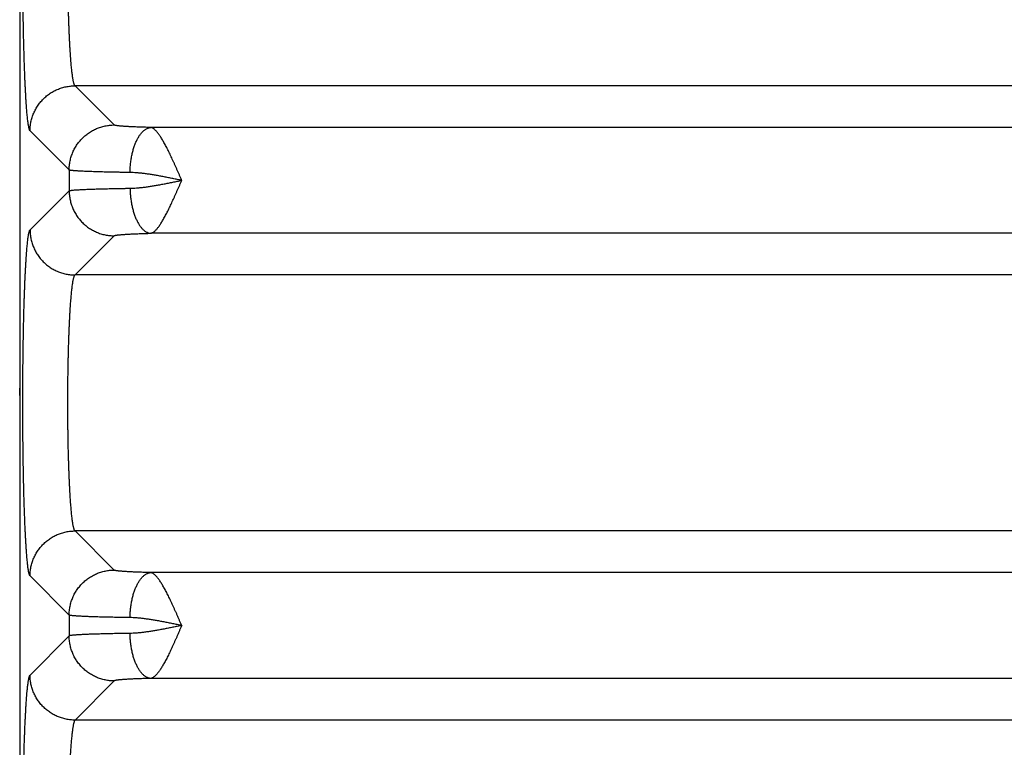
# Model space of a CAD drawing. Header units: inches. Extents: x 0 to 34, y 0 to 22.
# Tile 13 of 112: x 4.4 to 5.3, y 7.7 to 8.3. Entities that reach past the tile are written whole.
import ezdxf

# ---------------------------------------------------------------- set-up
doc = ezdxf.new("R2010")
doc.units = ezdxf.units.IN
doc.header["$LTSCALE"] = 1.87
doc.header["$MEASUREMENT"] = 0
doc.layers.get('0').update_dxf_attribs({"linetype": 'CONTINUOUS'})

msp = doc.modelspace()

# ---------------------------------------------------------------- linework, layer by layer
at = {"color": 7, "linetype": 'CONTINUOUS'}
for p, q in [((4.43813, 9.04684), (4.43813, 5.7642)), ((4.52194, 8.23848), (4.48721, 8.27321)), ((7.85805, 8.27321), (4.48721, 8.27321)), ((4.48198, 8.19851), (4.44724, 8.23325)), ((7.79093, 8.23626), (4.55433, 8.23626)), ((4.48198, 8.19851), (4.48198, 8.18009)), ((4.44724, 8.14535), (4.48198, 8.18009)), ((4.48721, 8.10539), (4.52194, 8.14012)), ((7.79093, 8.14234), (4.55433, 8.14234)), ((7.85805, 8.10539), (4.48721, 8.10539)), ((4.43812, 7.99827), (4.43806, 8.00478)), ((4.52194, 7.84348), (4.48721, 7.87821)), ((7.85805, 7.87821), (4.48721, 7.87821)), ((7.79093, 7.84126), (4.55433, 7.84126)), ((4.48198, 7.80351), (4.44724, 7.83825)), ((4.48198, 7.80351), (4.48198, 7.78509)), ((4.48198, 7.78509), (4.44724, 7.75035)), ((4.52194, 7.74512), (4.48721, 7.71039)), ((7.79093, 7.74734), (4.55433, 7.74734)), ((7.85805, 7.71039), (4.48721, 7.71039))]:
    msp.add_line(p, q, dxfattribs=at)
msp.add_lwpolyline([(4.43813, 8.00564), (4.43812, 8.00558), (4.43808, 8.00519), (4.43806, 8.00479)], dxfattribs=at)
for points, knots in [([(4.44724, 8.23325), (4.44714, 8.23335), (4.44696, 8.23364), (4.44673, 8.2342), (4.44649, 8.23495), (4.44625, 8.2359), (4.44602, 8.23705), (4.44578, 8.2384), (4.44555, 8.23994), (4.44532, 8.24168), (4.44509, 8.24361), (4.44487, 8.24573), (4.44465, 8.24804), (4.44443, 8.25053), (4.44422, 8.2532), (4.44401, 8.25604), (4.4438, 8.25906), (4.4436, 8.26225), (4.44341, 8.2656), (4.44322, 8.26911), (4.44303, 8.27278), (4.44286, 8.2766), (4.44268, 8.28056), (4.44252, 8.28467), (4.44236, 8.28891), (4.44221, 8.29327), (4.44206, 8.29777), (4.44193, 8.30238), (4.4418, 8.3071), (4.44167, 8.31192), (4.44156, 8.31685), (4.44145, 8.32186), (4.44135, 8.32696), (4.44126, 8.33215), (4.44118, 8.3374), (4.44111, 8.34272), (4.44104, 8.34809), (4.44098, 8.35352), (4.44094, 8.35899), (4.4409, 8.3645), (4.44086, 8.37004), (4.44084, 8.3756), (4.44083, 8.38117), (4.44082, 8.38675), (4.44083, 8.39233), (4.44084, 8.39791), (4.44086, 8.40347), (4.44089, 8.409), (4.44093, 8.41451), (4.44098, 8.41996), (4.44102, 8.42358), (4.44104, 8.42538)], [0, 0, 0, 0, 0.002185, 0.005287, 0.00937, 0.014458, 0.020559, 0.02767, 0.035783, 0.044892, 0.054989, 0.066063, 0.078102, 0.091088, 0.105003, 0.119828, 0.135547, 0.152144, 0.169597, 0.187881, 0.206965, 0.226825, 0.247438, 0.26878, 0.290824, 0.313538, 0.33689, 0.36085, 0.385388, 0.410472, 0.436068, 0.462142, 0.48866, 0.515587, 0.542887, 0.570524, 0.59846, 0.626661, 0.655094, 0.68372, 0.712497, 0.741381, 0.770334, 0.799325, 0.828329, 0.857311, 0.886218, 0.914995, 0.943586, 0.971938, 1, 1, 1, 1]), ([(4.48721, 8.27321), (4.4871, 8.27329), (4.4869, 8.27353), (4.48665, 8.27399), (4.48639, 8.27463), (4.48614, 8.27543), (4.48589, 8.27641), (4.48563, 8.27755), (4.48538, 8.27886), (4.48514, 8.28034), (4.4849, 8.28198), (4.48466, 8.28378), (4.48442, 8.28573), (4.48419, 8.28785), (4.48396, 8.29011), (4.48374, 8.29252), (4.48353, 8.29508), (4.48332, 8.29778), (4.48312, 8.30061), (4.48292, 8.30358), (4.48273, 8.30668), (4.48255, 8.3099), (4.48238, 8.31323), (4.48221, 8.31668), (4.48206, 8.32023), (4.48191, 8.32389), (4.48177, 8.32764), (4.48163, 8.33148), (4.48151, 8.33541), (4.4814, 8.33941), (4.48129, 8.34349), (4.48123, 8.34623), (4.4812, 8.34761)], [0, 0, 0, 0, 0.005141, 0.01216, 0.021253, 0.032502, 0.045939, 0.061569, 0.079385, 0.099366, 0.12149, 0.14573, 0.172055, 0.200431, 0.230819, 0.263175, 0.297451, 0.333597, 0.371559, 0.411279, 0.452694, 0.49574, 0.540348, 0.586446, 0.633964, 0.682827, 0.732964, 0.784305, 0.836769, 0.890268, 0.944709, 1, 1, 1, 1]), ([(4.44724, 8.23325), (4.44724, 8.23393), (4.44728, 8.23527), (4.44744, 8.23729), (4.4477, 8.2393), (4.44806, 8.24129), (4.44852, 8.24326), (4.44908, 8.24521), (4.44974, 8.24712), (4.45049, 8.249), (4.45134, 8.25084), (4.45227, 8.25263), (4.4533, 8.25438), (4.45442, 8.25607), (4.45562, 8.2577), (4.4569, 8.25927), (4.45826, 8.26077), (4.45969, 8.2622), (4.46119, 8.26356), (4.46276, 8.26484), (4.46439, 8.26604), (4.46608, 8.26715), (4.46782, 8.26818), (4.46962, 8.26912), (4.47146, 8.26997), (4.47334, 8.27072), (4.47525, 8.27138), (4.4772, 8.27194), (4.47917, 8.2724), (4.48116, 8.27276), (4.48317, 8.27302), (4.48518, 8.27317), (4.48653, 8.27321), (4.48721, 8.27321)], [0, 0, 0, 0, 0.03224, 0.064483, 0.09673, 0.128979, 0.161231, 0.193486, 0.225743, 0.258003, 0.290265, 0.322528, 0.354794, 0.38706, 0.419328, 0.451597, 0.483866, 0.516135, 0.548404, 0.580672, 0.61294, 0.645207, 0.677472, 0.709736, 0.741998, 0.774257, 0.806515, 0.838769, 0.871021, 0.90327, 0.935517, 0.96776, 1, 1, 1, 1]), ([(4.48198, 8.19851), (4.48198, 8.19919), (4.48202, 8.20054), (4.48218, 8.20255), (4.48244, 8.20456), (4.4828, 8.20655), (4.48326, 8.20852), (4.48382, 8.21047), (4.48447, 8.21238), (4.48523, 8.21426), (4.48607, 8.2161), (4.48701, 8.21789), (4.48804, 8.21964), (4.48916, 8.22133), (4.49036, 8.22296), (4.49164, 8.22453), (4.49299, 8.22603), (4.49443, 8.22746), (4.49593, 8.22882), (4.4975, 8.2301), (4.49913, 8.2313), (4.50082, 8.23242), (4.50256, 8.23344), (4.50436, 8.23438), (4.5062, 8.23523), (4.50807, 8.23598), (4.50999, 8.23664), (4.51193, 8.2372), (4.51391, 8.23766), (4.5159, 8.23802), (4.5179, 8.23828), (4.51992, 8.23844), (4.52127, 8.23847), (4.52194, 8.23848)], [0, 0, 0, 0, 0.03224, 0.064483, 0.09673, 0.128979, 0.161231, 0.193486, 0.225743, 0.258003, 0.290265, 0.322529, 0.354794, 0.387061, 0.419329, 0.451597, 0.483866, 0.516135, 0.548404, 0.580673, 0.612941, 0.645208, 0.677473, 0.709737, 0.741999, 0.774258, 0.806515, 0.83877, 0.871022, 0.903271, 0.935517, 0.96776, 1, 1, 1, 1]), ([(4.55433, 8.23626), (4.55353, 8.23628), (4.55195, 8.23632), (4.54961, 8.23638), (4.54734, 8.23645), (4.54514, 8.23652), (4.54302, 8.23659), (4.54098, 8.23667), (4.53902, 8.23676), (4.53715, 8.23684), (4.53538, 8.23693), (4.5337, 8.23703), (4.53212, 8.23712), (4.53065, 8.23722), (4.52928, 8.23733), (4.52802, 8.23743), (4.52687, 8.23754), (4.52584, 8.23765), (4.52493, 8.23776), (4.52413, 8.23788), (4.52346, 8.23799), (4.5229, 8.2381), (4.52247, 8.23822), (4.52216, 8.23833), (4.522, 8.23842), (4.52194, 8.23848)], [0, 0, 0, 0, 0.073742, 0.145658, 0.215536, 0.283219, 0.34856, 0.411423, 0.471668, 0.529163, 0.5838, 0.635479, 0.684101, 0.729561, 0.77176, 0.810598, 0.845986, 0.877864, 0.906183, 0.930898, 0.951969, 0.969368, 0.98311, 0.993253, 1, 1, 1, 1]), ([(4.53596, 8.1963), (4.53597, 8.19698), (4.53601, 8.19834), (4.53612, 8.20038), (4.53628, 8.2024), (4.53648, 8.20441), (4.53673, 8.2064), (4.53702, 8.20836), (4.53736, 8.21029), (4.53774, 8.21218), (4.53817, 8.21403), (4.53864, 8.21584), (4.53915, 8.21759), (4.5397, 8.21929), (4.54029, 8.22093), (4.54091, 8.22251), (4.54157, 8.22401), (4.54226, 8.22545), (4.54298, 8.22681), (4.54374, 8.22809), (4.54452, 8.22929), (4.54532, 8.2304), (4.54615, 8.23142), (4.547, 8.23235), (4.54788, 8.23319), (4.54876, 8.23394), (4.54967, 8.23458), (4.55058, 8.23512), (4.55151, 8.23557), (4.55244, 8.23591), (4.55338, 8.23615), (4.55402, 8.23624), (4.55433, 8.23626)], [0, 0, 0, 0, 0.043513, 0.086955, 0.130237, 0.173269, 0.215965, 0.258238, 0.300005, 0.341183, 0.381694, 0.421461, 0.460412, 0.498479, 0.535599, 0.571713, 0.606769, 0.640722, 0.673532, 0.705172, 0.73562, 0.764867, 0.792916, 0.819784, 0.845501, 0.870117, 0.8937, 0.916339, 0.938145, 0.959251, 0.979812, 1, 1, 1, 1]), ([(4.58191, 8.18933), (4.58155, 8.19013), (4.58083, 8.19172), (4.57977, 8.19413), (4.57872, 8.19653), (4.57767, 8.19891), (4.57663, 8.20126), (4.57559, 8.20359), (4.57456, 8.20587), (4.57353, 8.20811), (4.57251, 8.2103), (4.57149, 8.21243), (4.57049, 8.21449), (4.56951, 8.21649), (4.56853, 8.21842), (4.56757, 8.22026), (4.56662, 8.22203), (4.56568, 8.22371), (4.56476, 8.22529), (4.56385, 8.22678), (4.56296, 8.22817), (4.56208, 8.22946), (4.56123, 8.23065), (4.56039, 8.23172), (4.55956, 8.23268), (4.55876, 8.23354), (4.55799, 8.23428), (4.55723, 8.23491), (4.55648, 8.23543), (4.55575, 8.23583), (4.55503, 8.23611), (4.55456, 8.23623), (4.55433, 8.23626)], [0, 0, 0, 0, 0.047331, 0.094931, 0.142281, 0.189283, 0.23584, 0.281846, 0.327187, 0.371741, 0.415381, 0.457995, 0.499488, 0.539775, 0.578781, 0.616435, 0.652664, 0.687398, 0.72055, 0.752038, 0.781855, 0.810022, 0.836477, 0.861147, 0.884043, 0.905115, 0.924451, 0.942208, 0.958549, 0.973642, 0.987513, 1, 1, 1, 1]), ([(4.53596, 8.1963), (4.53478, 8.19632), (4.53244, 8.19635), (4.52897, 8.1964), (4.52559, 8.19646), (4.5223, 8.19652), (4.51911, 8.19659), (4.51602, 8.19666), (4.51303, 8.19673), (4.51017, 8.1968), (4.50741, 8.19688), (4.50478, 8.19696), (4.50228, 8.19704), (4.49991, 8.19713), (4.49767, 8.19721), (4.49556, 8.1973), (4.4936, 8.1974), (4.49178, 8.19749), (4.49011, 8.19759), (4.48859, 8.19768), (4.48722, 8.19778), (4.486, 8.19788), (4.48494, 8.19798), (4.48404, 8.19808), (4.48329, 8.19819), (4.48271, 8.19829), (4.48229, 8.19839), (4.48206, 8.19847), (4.48198, 8.19851)], [0, 0, 0, 0, 0.065683, 0.129859, 0.19243, 0.253299, 0.312374, 0.369561, 0.42476, 0.477867, 0.528791, 0.577463, 0.623816, 0.667778, 0.70927, 0.748222, 0.784574, 0.818268, 0.849253, 0.877483, 0.902913, 0.925501, 0.945208, 0.962008, 0.975883, 0.986826, 0.994845, 1, 1, 1, 1]), ([(4.5819, 8.1893), (4.58058, 8.18957), (4.57793, 8.19011), (4.57398, 8.19091), (4.57006, 8.19169), (4.56618, 8.19245), (4.56237, 8.19316), (4.55863, 8.19382), (4.55498, 8.19442), (4.55144, 8.19495), (4.54804, 8.1954), (4.54478, 8.19577), (4.54168, 8.19605), (4.53876, 8.19623), (4.53687, 8.19629), (4.53596, 8.1963)], [0, 0, 0, 0, 0.087182, 0.174009, 0.260033, 0.344996, 0.428535, 0.510273, 0.589836, 0.666828, 0.740792, 0.811339, 0.878216, 0.94118, 1, 1, 1, 1]), ([(4.53596, 8.1823), (4.53687, 8.18231), (4.53876, 8.18237), (4.54169, 8.18255), (4.54478, 8.18283), (4.54804, 8.1832), (4.55144, 8.18365), (4.55498, 8.18418), (4.55862, 8.18478), (4.56236, 8.18544), (4.56618, 8.18615), (4.57005, 8.1869), (4.57398, 8.18768), (4.57793, 8.18849), (4.58058, 8.18902), (4.5819, 8.1893)], [0, 0, 0, 0, 0.058884, 0.121879, 0.188754, 0.25928, 0.333216, 0.410173, 0.489684, 0.571369, 0.654894, 0.739878, 0.825904, 0.912665, 1, 1, 1, 1]), ([(4.55433, 8.14234), (4.55455, 8.14237), (4.55502, 8.14248), (4.55572, 8.14276), (4.55646, 8.14315), (4.55721, 8.14367), (4.55797, 8.1443), (4.55875, 8.14504), (4.55955, 8.1459), (4.56037, 8.14686), (4.56121, 8.14793), (4.56207, 8.14912), (4.56295, 8.15041), (4.56384, 8.1518), (4.56474, 8.15329), (4.56567, 8.15488), (4.56661, 8.15656), (4.56756, 8.15832), (4.56853, 8.16017), (4.5695, 8.1621), (4.57049, 8.1641), (4.57149, 8.16617), (4.5725, 8.1683), (4.57353, 8.17049), (4.57456, 8.17273), (4.57559, 8.17501), (4.57663, 8.17734), (4.57767, 8.1797), (4.57873, 8.18208), (4.57978, 8.18449), (4.58086, 8.1869), (4.58155, 8.18852), (4.58191, 8.18933)], [0, 0, 0, 0, 0.012261, 0.02577, 0.040798, 0.057223, 0.075043, 0.094399, 0.115419, 0.138217, 0.162861, 0.189297, 0.217459, 0.247281, 0.278762, 0.311893, 0.346603, 0.382827, 0.420488, 0.459498, 0.499781, 0.541266, 0.583875, 0.627521, 0.672083, 0.717414, 0.763394, 0.809955, 0.857003, 0.904397, 0.951996, 1, 1, 1, 1]), ([(4.48198, 8.18009), (4.48206, 8.18013), (4.48229, 8.18021), (4.48271, 8.18031), (4.48329, 8.18041), (4.48404, 8.18052), (4.48494, 8.18062), (4.486, 8.18072), (4.48722, 8.18082), (4.48859, 8.18092), (4.49011, 8.18101), (4.49178, 8.18111), (4.4936, 8.1812), (4.49556, 8.1813), (4.49767, 8.18139), (4.49991, 8.18147), (4.50228, 8.18156), (4.50478, 8.18164), (4.50741, 8.18172), (4.51017, 8.1818), (4.51303, 8.18187), (4.51602, 8.18194), (4.51911, 8.18201), (4.5223, 8.18208), (4.52559, 8.18214), (4.52897, 8.18219), (4.53244, 8.18225), (4.53478, 8.18228), (4.53596, 8.1823)], [0, 0, 0, 0, 0.005155, 0.013174, 0.024117, 0.037992, 0.054792, 0.074499, 0.097087, 0.122517, 0.150747, 0.181732, 0.215425, 0.251777, 0.290729, 0.332222, 0.376183, 0.422536, 0.471208, 0.522133, 0.575239, 0.630438, 0.687626, 0.746701, 0.80757, 0.870141, 0.934317, 1, 1, 1, 1]), ([(4.48198, 8.18009), (4.48198, 8.17941), (4.48202, 8.17806), (4.48218, 8.17605), (4.48244, 8.17404), (4.4828, 8.17205), (4.48326, 8.17008), (4.48382, 8.16813), (4.48447, 8.16622), (4.48523, 8.16434), (4.48607, 8.1625), (4.48701, 8.16071), (4.48804, 8.15896), (4.48916, 8.15727), (4.49036, 8.15564), (4.49164, 8.15407), (4.49299, 8.15257), (4.49443, 8.15114), (4.49593, 8.14978), (4.4975, 8.1485), (4.49913, 8.1473), (4.50082, 8.14618), (4.50256, 8.14516), (4.50436, 8.14422), (4.5062, 8.14337), (4.50807, 8.14262), (4.50999, 8.14196), (4.51193, 8.1414), (4.51391, 8.14094), (4.5159, 8.14058), (4.5179, 8.14032), (4.51992, 8.14016), (4.52127, 8.14013), (4.52194, 8.14012)], [0, 0, 0, 0, 0.03224, 0.064483, 0.09673, 0.128979, 0.161231, 0.193486, 0.225743, 0.258003, 0.290265, 0.322529, 0.354794, 0.387061, 0.419329, 0.451597, 0.483866, 0.516135, 0.548404, 0.580673, 0.612941, 0.645208, 0.677473, 0.709737, 0.741999, 0.774258, 0.806515, 0.83877, 0.871022, 0.903271, 0.935517, 0.96776, 1, 1, 1, 1]), ([(4.53596, 8.1823), (4.53597, 8.18162), (4.53601, 8.18026), (4.53612, 8.17822), (4.53628, 8.1762), (4.53648, 8.17419), (4.53673, 8.1722), (4.53702, 8.17024), (4.53736, 8.16831), (4.53774, 8.16642), (4.53817, 8.16457), (4.53864, 8.16276), (4.53915, 8.16101), (4.5397, 8.15931), (4.54029, 8.15767), (4.54091, 8.15609), (4.54157, 8.15458), (4.54226, 8.15315), (4.54298, 8.15179), (4.54374, 8.15051), (4.54452, 8.14931), (4.54532, 8.1482), (4.54615, 8.14718), (4.547, 8.14624), (4.54788, 8.14541), (4.54876, 8.14466), (4.54967, 8.14402), (4.55058, 8.14347), (4.55151, 8.14303), (4.55244, 8.14269), (4.55338, 8.14245), (4.55402, 8.14236), (4.55433, 8.14234)], [0, 0, 0, 0, 0.043513, 0.086955, 0.130237, 0.173269, 0.215965, 0.258238, 0.300005, 0.341183, 0.381693, 0.421461, 0.460412, 0.498479, 0.535599, 0.571713, 0.606769, 0.640721, 0.673532, 0.705172, 0.73562, 0.764867, 0.792916, 0.819784, 0.845501, 0.870117, 0.8937, 0.916339, 0.938145, 0.959251, 0.979812, 1, 1, 1, 1]), ([(4.44724, 7.83825), (4.44714, 7.83835), (4.44696, 7.83865), (4.44672, 7.83921), (4.44648, 7.83998), (4.44624, 7.84095), (4.446, 7.84213), (4.44577, 7.84351), (4.44553, 7.84509), (4.4453, 7.84686), (4.44507, 7.84883), (4.44484, 7.851), (4.44462, 7.85336), (4.4444, 7.8559), (4.44418, 7.85863), (4.44397, 7.86154), (4.44376, 7.86463), (4.44356, 7.86789), (4.44337, 7.87132), (4.44318, 7.87491), (4.44299, 7.87866), (4.44281, 7.88256), (4.44264, 7.88661), (4.44248, 7.8908), (4.44232, 7.89513), (4.44217, 7.89958), (4.44202, 7.90417), (4.44188, 7.90887), (4.44176, 7.91368), (4.44163, 7.9186), (4.44152, 7.92362), (4.44142, 7.92873), (4.44132, 7.93393), (4.44123, 7.9392), (4.44115, 7.94454), (4.44108, 7.94995), (4.44101, 7.95542), (4.44096, 7.96093), (4.44092, 7.96648), (4.44088, 7.97207), (4.44085, 7.97769), (4.44083, 7.98333), (4.44083, 7.98897), (4.44083, 7.99462), (4.44083, 8.00027), (4.44085, 8.0059), (4.44088, 8.01152), (4.44092, 8.01711), (4.44096, 8.02267), (4.44101, 8.02818), (4.44108, 8.03364), (4.44115, 8.03905), (4.44123, 8.0444), (4.44132, 8.04967), (4.44142, 8.05486), (4.44152, 8.05998), (4.44163, 8.06499), (4.44176, 8.06991), (4.44188, 8.07473), (4.44202, 8.07943), (4.44217, 8.08401), (4.44232, 8.08847), (4.44248, 8.0928), (4.44264, 8.09699), (4.44281, 8.10104), (4.44299, 8.10494), (4.44318, 8.10869), (4.44337, 8.11228), (4.44356, 8.1157), (4.44376, 8.11896), (4.44397, 8.12205), (4.44418, 8.12496), (4.4444, 8.12769), (4.44462, 8.13024), (4.44484, 8.13259), (4.44507, 8.13476), (4.4453, 8.13673), (4.44553, 8.13851), (4.44577, 8.14009), (4.446, 8.14147), (4.44624, 8.14264), (4.44648, 8.14362), (4.44672, 8.14438), (4.44696, 8.14495), (4.44714, 8.14525), (4.44724, 8.14535)], [0, 0, 0, 0, 0.001388, 0.003363, 0.005968, 0.009215, 0.013111, 0.017652, 0.022836, 0.028656, 0.035107, 0.042183, 0.049876, 0.058178, 0.067078, 0.076563, 0.086616, 0.097226, 0.108379, 0.120062, 0.132257, 0.144946, 0.158113, 0.171743, 0.185818, 0.200316, 0.215215, 0.230496, 0.246141, 0.262131, 0.278443, 0.295054, 0.311937, 0.329072, 0.346438, 0.364013, 0.381773, 0.399691, 0.417742, 0.435904, 0.454153, 0.472464, 0.490813, 0.509173, 0.527521, 0.54583, 0.564079, 0.582243, 0.600297, 0.618215, 0.635972, 0.653545, 0.670912, 0.688049, 0.704934, 0.721544, 0.737855, 0.753844, 0.769489, 0.784771, 0.79967, 0.814167, 0.828242, 0.841872, 0.855039, 0.867728, 0.879924, 0.891608, 0.902762, 0.913371, 0.923425, 0.93291, 0.941809, 0.950109, 0.9578, 0.964877, 0.971331, 0.977154, 0.98234, 0.986884, 0.990781, 0.994029, 0.996635, 0.998612, 1, 1, 1, 1]), ([(4.44724, 8.14535), (4.44724, 8.14467), (4.44728, 8.14333), (4.44744, 8.14131), (4.4477, 8.1393), (4.44806, 8.13731), (4.44852, 8.13534), (4.44908, 8.13339), (4.44974, 8.13148), (4.45049, 8.1296), (4.45134, 8.12776), (4.45227, 8.12597), (4.4533, 8.12422), (4.45442, 8.12253), (4.45562, 8.1209), (4.4569, 8.11933), (4.45826, 8.11783), (4.45969, 8.1164), (4.46119, 8.11504), (4.46276, 8.11376), (4.46439, 8.11256), (4.46608, 8.11145), (4.46782, 8.11042), (4.46962, 8.10948), (4.47146, 8.10863), (4.47334, 8.10788), (4.47525, 8.10722), (4.4772, 8.10666), (4.47917, 8.1062), (4.48116, 8.10584), (4.48317, 8.10558), (4.48518, 8.10542), (4.48653, 8.10539), (4.48721, 8.10539)], [0, 0, 0, 0, 0.03224, 0.064483, 0.09673, 0.128979, 0.161231, 0.193486, 0.225743, 0.258003, 0.290265, 0.322528, 0.354794, 0.387061, 0.419328, 0.451597, 0.483866, 0.516135, 0.548404, 0.580673, 0.61294, 0.645207, 0.677472, 0.709736, 0.741998, 0.774257, 0.806515, 0.838769, 0.871021, 0.903271, 0.935517, 0.96776, 1, 1, 1, 1]), ([(4.52194, 8.14012), (4.522, 8.14018), (4.52216, 8.14027), (4.52247, 8.14038), (4.5229, 8.14049), (4.52346, 8.14061), (4.52413, 8.14072), (4.52493, 8.14084), (4.52584, 8.14095), (4.52687, 8.14106), (4.52802, 8.14117), (4.52928, 8.14127), (4.53065, 8.14137), (4.53212, 8.14147), (4.5337, 8.14157), (4.53538, 8.14167), (4.53715, 8.14176), (4.53902, 8.14184), (4.54098, 8.14193), (4.54302, 8.14201), (4.54514, 8.14208), (4.54734, 8.14215), (4.54961, 8.14222), (4.55195, 8.14228), (4.55353, 8.14232), (4.55433, 8.14234)], [0, 0, 0, 0, 0.006747, 0.016888, 0.030628, 0.048025, 0.069094, 0.093805, 0.12212, 0.153995, 0.189379, 0.228212, 0.270405, 0.31586, 0.364475, 0.416147, 0.470779, 0.528268, 0.588502, 0.651354, 0.716685, 0.784363, 0.854244, 0.926175, 1, 1, 1, 1]), ([(4.48721, 7.87821), (4.4871, 7.87829), (4.4869, 7.87853), (4.48664, 7.87901), (4.48638, 7.87966), (4.48613, 7.88048), (4.48587, 7.88148), (4.48561, 7.88265), (4.48536, 7.88399), (4.48511, 7.8855), (4.48487, 7.88718), (4.48462, 7.88903), (4.48439, 7.89103), (4.48415, 7.8932), (4.48393, 7.89552), (4.4837, 7.89799), (4.48349, 7.90061), (4.48328, 7.90337), (4.48307, 7.90627), (4.48288, 7.90931), (4.48269, 7.91247), (4.48251, 7.91576), (4.48233, 7.91917), (4.48217, 7.9227), (4.48201, 7.92633), (4.48186, 7.93006), (4.48172, 7.93389), (4.48159, 7.93781), (4.48147, 7.94182), (4.48136, 7.9459), (4.48125, 7.95006), (4.48116, 7.95428), (4.48108, 7.95856), (4.48101, 7.96289), (4.48094, 7.96726), (4.48089, 7.97168), (4.48085, 7.97612), (4.48082, 7.98059), (4.4808, 7.98508), (4.48079, 7.98958), (4.48079, 7.99408), (4.4808, 7.99858), (4.48082, 8.00307), (4.48085, 8.00754), (4.48089, 8.01198), (4.48094, 8.01639), (4.48101, 8.02077), (4.48108, 8.0251), (4.48116, 8.02937), (4.48126, 8.03359), (4.48136, 8.03774), (4.48147, 8.04182), (4.48159, 8.04583), (4.48172, 8.04974), (4.48186, 8.05357), (4.48201, 8.0573), (4.48217, 8.06093), (4.48233, 8.06445), (4.48251, 8.06785), (4.48269, 8.07114), (4.48288, 8.0743), (4.48307, 8.07734), (4.48328, 8.08023), (4.48349, 8.08299), (4.4837, 8.08561), (4.48393, 8.08808), (4.48415, 8.0904), (4.48439, 8.09257), (4.48462, 8.09457), (4.48487, 8.09642), (4.48511, 8.0981), (4.48536, 8.09961), (4.48561, 8.10095), (4.48587, 8.10212), (4.48613, 8.10312), (4.48638, 8.10394), (4.48664, 8.10459), (4.4869, 8.10507), (4.4871, 8.10531), (4.48721, 8.10539)], [0, 0, 0, 0, 0.001713, 0.00406, 0.007107, 0.01088, 0.015391, 0.02064, 0.026626, 0.033342, 0.040782, 0.048937, 0.057794, 0.067342, 0.077563, 0.088441, 0.09996, 0.112105, 0.124856, 0.138194, 0.152095, 0.16654, 0.181505, 0.196968, 0.212903, 0.229285, 0.246088, 0.263289, 0.280858, 0.298769, 0.316991, 0.335497, 0.354259, 0.37325, 0.392437, 0.411791, 0.431281, 0.450878, 0.470551, 0.490271, 0.510005, 0.529722, 0.549393, 0.568987, 0.588474, 0.607822, 0.627001, 0.645981, 0.664734, 0.68323, 0.701442, 0.719338, 0.736891, 0.754075, 0.770863, 0.78723, 0.803149, 0.818595, 0.833545, 0.847974, 0.861861, 0.875186, 0.887926, 0.900059, 0.911567, 0.922437, 0.932655, 0.942202, 0.951061, 0.959218, 0.966658, 0.973375, 0.97936, 0.984609, 0.98912, 0.992893, 0.99594, 0.998287, 1, 1, 1, 1]), ([(4.43813, 8.00561), (4.43811, 8.00551), (4.43809, 8.00539), (4.43808, 8.00527), (4.43808, 8.00526)], [0, 0, 0, 0, 0.933257, 1, 1, 1, 1]), ([(4.44724, 7.83825), (4.44724, 7.83893), (4.44728, 7.84027), (4.44744, 7.84229), (4.4477, 7.8443), (4.44806, 7.84629), (4.44852, 7.84826), (4.44908, 7.85021), (4.44974, 7.85212), (4.45049, 7.854), (4.45134, 7.85584), (4.45227, 7.85763), (4.4533, 7.85938), (4.45442, 7.86107), (4.45562, 7.8627), (4.4569, 7.86427), (4.45826, 7.86577), (4.45969, 7.8672), (4.46119, 7.86856), (4.46276, 7.86984), (4.46439, 7.87104), (4.46608, 7.87215), (4.46782, 7.87318), (4.46962, 7.87412), (4.47146, 7.87497), (4.47334, 7.87572), (4.47525, 7.87638), (4.4772, 7.87694), (4.47917, 7.8774), (4.48116, 7.87776), (4.48317, 7.87802), (4.48518, 7.87817), (4.48653, 7.87821), (4.48721, 7.87821)], [0, 0, 0, 0, 0.03224, 0.064483, 0.09673, 0.128979, 0.161231, 0.193486, 0.225743, 0.258003, 0.290265, 0.322528, 0.354794, 0.38706, 0.419328, 0.451597, 0.483866, 0.516135, 0.548404, 0.580672, 0.61294, 0.645207, 0.677472, 0.709736, 0.741998, 0.774257, 0.806515, 0.838769, 0.871021, 0.90327, 0.935517, 0.96776, 1, 1, 1, 1]), ([(4.48198, 7.80351), (4.48198, 7.80419), (4.48202, 7.80554), (4.48218, 7.80755), (4.48244, 7.80956), (4.4828, 7.81155), (4.48326, 7.81352), (4.48382, 7.81547), (4.48447, 7.81738), (4.48523, 7.81926), (4.48607, 7.8211), (4.48701, 7.82289), (4.48804, 7.82464), (4.48916, 7.82633), (4.49036, 7.82796), (4.49164, 7.82953), (4.49299, 7.83103), (4.49443, 7.83246), (4.49593, 7.83382), (4.4975, 7.8351), (4.49913, 7.8363), (4.50082, 7.83742), (4.50256, 7.83844), (4.50436, 7.83938), (4.5062, 7.84023), (4.50807, 7.84098), (4.50999, 7.84164), (4.51193, 7.8422), (4.51391, 7.84266), (4.5159, 7.84302), (4.5179, 7.84328), (4.51992, 7.84344), (4.52127, 7.84347), (4.52194, 7.84348)], [0, 0, 0, 0, 0.03224, 0.064483, 0.09673, 0.128979, 0.161231, 0.193486, 0.225743, 0.258003, 0.290265, 0.322529, 0.354794, 0.387061, 0.419329, 0.451597, 0.483866, 0.516135, 0.548404, 0.580673, 0.612941, 0.645208, 0.677473, 0.709737, 0.741999, 0.774258, 0.806515, 0.83877, 0.871022, 0.903271, 0.935517, 0.96776, 1, 1, 1, 1]), ([(4.55433, 7.84126), (4.55353, 7.84128), (4.55195, 7.84132), (4.54961, 7.84138), (4.54734, 7.84145), (4.54514, 7.84152), (4.54302, 7.84159), (4.54098, 7.84167), (4.53902, 7.84176), (4.53715, 7.84184), (4.53538, 7.84193), (4.5337, 7.84203), (4.53212, 7.84212), (4.53065, 7.84222), (4.52928, 7.84233), (4.52802, 7.84243), (4.52687, 7.84254), (4.52584, 7.84265), (4.52493, 7.84276), (4.52413, 7.84288), (4.52346, 7.84299), (4.5229, 7.8431), (4.52247, 7.84322), (4.52216, 7.84333), (4.522, 7.84342), (4.52194, 7.84348)], [0, 0, 0, 0, 0.073742, 0.145658, 0.215535, 0.283218, 0.348559, 0.411423, 0.471668, 0.529163, 0.5838, 0.635479, 0.6841, 0.729561, 0.77176, 0.810598, 0.845986, 0.877864, 0.906183, 0.930898, 0.951969, 0.969368, 0.98311, 0.993253, 1, 1, 1, 1]), ([(4.53596, 7.8013), (4.53597, 7.80198), (4.53601, 7.80334), (4.53612, 7.80538), (4.53628, 7.8074), (4.53648, 7.80941), (4.53673, 7.8114), (4.53702, 7.81336), (4.53736, 7.81529), (4.53774, 7.81718), (4.53817, 7.81903), (4.53864, 7.82084), (4.53915, 7.82259), (4.5397, 7.82429), (4.54029, 7.82593), (4.54091, 7.82751), (4.54157, 7.82901), (4.54226, 7.83045), (4.54298, 7.83181), (4.54374, 7.83309), (4.54452, 7.83429), (4.54532, 7.8354), (4.54615, 7.83642), (4.547, 7.83735), (4.54788, 7.83819), (4.54876, 7.83894), (4.54967, 7.83958), (4.55058, 7.84012), (4.55151, 7.84057), (4.55244, 7.84091), (4.55338, 7.84115), (4.55402, 7.84124), (4.55433, 7.84126)], [0, 0, 0, 0, 0.043513, 0.086955, 0.130237, 0.173269, 0.215965, 0.258238, 0.300005, 0.341183, 0.381694, 0.421461, 0.460412, 0.498479, 0.535599, 0.571713, 0.606769, 0.640722, 0.673532, 0.705172, 0.73562, 0.764867, 0.792916, 0.819784, 0.845501, 0.870117, 0.8937, 0.916339, 0.938145, 0.959251, 0.979812, 1, 1, 1, 1]), ([(4.58189, 7.79431), (4.58153, 7.79511), (4.58085, 7.79674), (4.57977, 7.79914), (4.57871, 7.80154), (4.57766, 7.80392), (4.57662, 7.80628), (4.57559, 7.8086), (4.57455, 7.81089), (4.57352, 7.81312), (4.5725, 7.81531), (4.57149, 7.81744), (4.57049, 7.8195), (4.5695, 7.8215), (4.56853, 7.82342), (4.56756, 7.82527), (4.56661, 7.82703), (4.56568, 7.82871), (4.56475, 7.8303), (4.56385, 7.83178), (4.56296, 7.83317), (4.56208, 7.83446), (4.56123, 7.83565), (4.56038, 7.83672), (4.55956, 7.83769), (4.55876, 7.83854), (4.55799, 7.83928), (4.55723, 7.83991), (4.55648, 7.84043), (4.55575, 7.84083), (4.55503, 7.84111), (4.55456, 7.84123), (4.55433, 7.84126)], [0, 0, 0, 0, 0.047807, 0.095488, 0.142881, 0.189887, 0.236406, 0.282355, 0.327652, 0.37218, 0.415795, 0.458378, 0.499841, 0.540099, 0.579078, 0.616705, 0.652907, 0.687615, 0.720744, 0.752208, 0.782003, 0.81015, 0.836585, 0.861238, 0.884118, 0.905175, 0.924497, 0.942243, 0.958573, 0.973657, 0.98752, 1, 1, 1, 1]), ([(4.53596, 7.8013), (4.53478, 7.80132), (4.53244, 7.80135), (4.52897, 7.8014), (4.52559, 7.80146), (4.5223, 7.80152), (4.51911, 7.80159), (4.51602, 7.80166), (4.51303, 7.80173), (4.51017, 7.8018), (4.50741, 7.80188), (4.50478, 7.80196), (4.50228, 7.80204), (4.49991, 7.80213), (4.49767, 7.80221), (4.49556, 7.8023), (4.4936, 7.8024), (4.49178, 7.80249), (4.49011, 7.80259), (4.48859, 7.80268), (4.48722, 7.80278), (4.486, 7.80288), (4.48494, 7.80298), (4.48404, 7.80308), (4.48329, 7.80319), (4.48271, 7.80329), (4.48229, 7.80339), (4.48206, 7.80347), (4.48198, 7.80351)], [0, 0, 0, 0, 0.065683, 0.129859, 0.19243, 0.253299, 0.312374, 0.369562, 0.42476, 0.477867, 0.528791, 0.577463, 0.623817, 0.667778, 0.70927, 0.748223, 0.784574, 0.818268, 0.849253, 0.877483, 0.902913, 0.925501, 0.945208, 0.962008, 0.975883, 0.986826, 0.994845, 1, 1, 1, 1]), ([(4.58193, 7.79429), (4.5806, 7.79457), (4.57795, 7.79511), (4.57399, 7.79591), (4.57007, 7.79669), (4.56619, 7.79745), (4.56237, 7.79816), (4.55863, 7.79882), (4.55499, 7.79942), (4.55145, 7.79995), (4.54804, 7.8004), (4.54478, 7.80077), (4.54168, 7.80105), (4.53876, 7.80123), (4.53687, 7.80129), (4.53596, 7.8013)], [0, 0, 0, 0, 0.087448, 0.174126, 0.260155, 0.345176, 0.428725, 0.510414, 0.589933, 0.66691, 0.740865, 0.811395, 0.87825, 0.941195, 1, 1, 1, 1]), ([(4.53596, 7.7873), (4.53478, 7.78728), (4.53244, 7.78725), (4.52897, 7.7872), (4.52559, 7.78714), (4.5223, 7.78708), (4.51911, 7.78701), (4.51602, 7.78694), (4.51304, 7.78687), (4.51017, 7.7868), (4.50742, 7.78672), (4.50479, 7.78664), (4.50228, 7.78656), (4.49991, 7.78647), (4.49767, 7.78639), (4.49557, 7.7863), (4.4936, 7.7862), (4.49178, 7.78611), (4.49011, 7.78601), (4.48859, 7.78592), (4.48722, 7.78582), (4.486, 7.78572), (4.48494, 7.78562), (4.48404, 7.78552), (4.48329, 7.78541), (4.48271, 7.78531), (4.48229, 7.78521), (4.48206, 7.78513), (4.48198, 7.78509)], [0, 0, 0, 0, 0.06566, 0.129817, 0.192373, 0.253237, 0.312314, 0.369513, 0.424724, 0.477836, 0.528755, 0.577418, 0.623761, 0.667716, 0.709208, 0.748166, 0.784525, 0.818226, 0.849217, 0.877452, 0.90289, 0.925486, 0.945201, 0.962007, 0.975885, 0.986828, 0.994846, 1, 1, 1, 1]), ([(4.58193, 7.79429), (4.5806, 7.79402), (4.57795, 7.7935), (4.57399, 7.79269), (4.57006, 7.79191), (4.56618, 7.79115), (4.56236, 7.79044), (4.55862, 7.78978), (4.55497, 7.78918), (4.55144, 7.78865), (4.54804, 7.7882), (4.54478, 7.78783), (4.54169, 7.78755), (4.53877, 7.78737), (4.53687, 7.78731), (4.53596, 7.7873)], [0, 0, 0, 0, 0.087419, 0.174154, 0.260338, 0.345461, 0.429013, 0.510699, 0.590191, 0.667046, 0.74086, 0.811288, 0.878083, 0.941053, 1, 1, 1, 1]), ([(4.55433, 7.74734), (4.55402, 7.74736), (4.55338, 7.74745), (4.55244, 7.74769), (4.55151, 7.74803), (4.55058, 7.74847), (4.54967, 7.74902), (4.54876, 7.74966), (4.54788, 7.75041), (4.547, 7.75124), (4.54615, 7.75218), (4.54532, 7.7532), (4.54452, 7.75431), (4.54374, 7.75551), (4.54298, 7.75679), (4.54226, 7.75815), (4.54157, 7.75958), (4.54091, 7.76109), (4.54029, 7.76267), (4.5397, 7.76431), (4.53915, 7.76601), (4.53864, 7.76776), (4.53817, 7.76957), (4.53774, 7.77142), (4.53736, 7.77331), (4.53702, 7.77524), (4.53673, 7.7772), (4.53648, 7.77919), (4.53628, 7.7812), (4.53612, 7.78322), (4.53601, 7.78526), (4.53597, 7.78662), (4.53596, 7.7873)], [0, 0, 0, 0, 0.020188, 0.040749, 0.061855, 0.083661, 0.1063, 0.129883, 0.154499, 0.180216, 0.207083, 0.235132, 0.26438, 0.294828, 0.326468, 0.359279, 0.393231, 0.428287, 0.464402, 0.501521, 0.539589, 0.57854, 0.618307, 0.658818, 0.699996, 0.741762, 0.784036, 0.826731, 0.869764, 0.913045, 0.956487, 1, 1, 1, 1]), ([(4.58189, 7.79431), (4.58153, 7.7935), (4.58084, 7.79187), (4.57977, 7.78946), (4.57872, 7.78706), (4.57767, 7.78468), (4.57663, 7.78233), (4.57559, 7.78), (4.57455, 7.77772), (4.57352, 7.77548), (4.5725, 7.77329), (4.57149, 7.77117), (4.57049, 7.7691), (4.5695, 7.7671), (4.56853, 7.76518), (4.56756, 7.76333), (4.56661, 7.76156), (4.56568, 7.75989), (4.56475, 7.7583), (4.56384, 7.75681), (4.56295, 7.75542), (4.56208, 7.75413), (4.56122, 7.75295), (4.56038, 7.75188), (4.55956, 7.75091), (4.55876, 7.75006), (4.55798, 7.74931), (4.55722, 7.74868), (4.55647, 7.74816), (4.55573, 7.74777), (4.55503, 7.74749), (4.55456, 7.74737), (4.55433, 7.74734)], [0, 0, 0, 0, 0.047917, 0.095508, 0.142868, 0.189881, 0.236432, 0.282411, 0.327712, 0.372228, 0.415842, 0.458432, 0.499891, 0.540151, 0.579153, 0.616808, 0.653011, 0.68768, 0.720788, 0.7523, 0.782158, 0.81029, 0.836659, 0.861294, 0.88415, 0.90523, 0.924624, 0.942455, 0.958856, 0.973923, 0.987546, 1, 1, 1, 1]), ([(4.52194, 7.74512), (4.52127, 7.74513), (4.51992, 7.74516), (4.5179, 7.74532), (4.5159, 7.74558), (4.51391, 7.74594), (4.51193, 7.7464), (4.50999, 7.74696), (4.50807, 7.74762), (4.5062, 7.74837), (4.50436, 7.74922), (4.50256, 7.75016), (4.50082, 7.75118), (4.49913, 7.7523), (4.4975, 7.7535), (4.49593, 7.75478), (4.49443, 7.75614), (4.49299, 7.75757), (4.49164, 7.75907), (4.49036, 7.76064), (4.48916, 7.76227), (4.48804, 7.76396), (4.48701, 7.76571), (4.48607, 7.7675), (4.48523, 7.76934), (4.48447, 7.77122), (4.48382, 7.77313), (4.48326, 7.77508), (4.4828, 7.77705), (4.48244, 7.77904), (4.48218, 7.78105), (4.48202, 7.78306), (4.48198, 7.78441), (4.48198, 7.78509)], [0, 0, 0, 0, 0.03224, 0.064482, 0.096728, 0.128977, 0.161229, 0.193484, 0.225741, 0.258, 0.290262, 0.322526, 0.354791, 0.387058, 0.419326, 0.451595, 0.483864, 0.516133, 0.548402, 0.580671, 0.612939, 0.645206, 0.677471, 0.709735, 0.741997, 0.774256, 0.806514, 0.838769, 0.871021, 0.90327, 0.935516, 0.96776, 1, 1, 1, 1]), ([(4.44104, 7.55822), (4.44102, 7.56002), (4.44098, 7.56364), (4.44093, 7.56909), (4.44089, 7.57459), (4.44086, 7.58013), (4.44084, 7.58569), (4.44083, 7.59126), (4.44082, 7.59685), (4.44083, 7.60243), (4.44084, 7.608), (4.44086, 7.61356), (4.4409, 7.61909), (4.44094, 7.6246), (4.44098, 7.63007), (4.44104, 7.6355), (4.44111, 7.64088), (4.44118, 7.6462), (4.44126, 7.65145), (4.44135, 7.65663), (4.44145, 7.66173), (4.44156, 7.66675), (4.44167, 7.67168), (4.4418, 7.6765), (4.44193, 7.68122), (4.44206, 7.68583), (4.44221, 7.69032), (4.44236, 7.69469), (4.44252, 7.69893), (4.44268, 7.70303), (4.44286, 7.707), (4.44303, 7.71082), (4.44322, 7.71448), (4.44341, 7.718), (4.4436, 7.72135), (4.4438, 7.72454), (4.44401, 7.72756), (4.44422, 7.7304), (4.44443, 7.73307), (4.44465, 7.73556), (4.44487, 7.73787), (4.44509, 7.73999), (4.44532, 7.74192), (4.44555, 7.74365), (4.44578, 7.7452), (4.44602, 7.74655), (4.44625, 7.7477), (4.44649, 7.74865), (4.44673, 7.7494), (4.44696, 7.74996), (4.44714, 7.75025), (4.44724, 7.75035)], [0, 0, 0, 0, 0.028045, 0.056389, 0.084977, 0.113753, 0.142662, 0.171645, 0.200648, 0.229638, 0.258589, 0.287475, 0.316255, 0.344884, 0.373317, 0.401518, 0.429454, 0.457091, 0.484392, 0.511321, 0.537842, 0.563919, 0.589516, 0.614598, 0.639133, 0.663092, 0.686447, 0.709166, 0.731215, 0.752557, 0.773167, 0.793025, 0.812109, 0.830395, 0.84785, 0.864448, 0.880168, 0.894993, 0.908905, 0.921888, 0.933925, 0.944999, 0.955097, 0.964207, 0.972323, 0.979436, 0.985539, 0.990628, 0.994712, 0.997815, 1, 1, 1, 1]), ([(4.48721, 7.71039), (4.48653, 7.71039), (4.48518, 7.71042), (4.48317, 7.71058), (4.48116, 7.71084), (4.47917, 7.7112), (4.4772, 7.71166), (4.47525, 7.71222), (4.47334, 7.71288), (4.47146, 7.71363), (4.46962, 7.71448), (4.46782, 7.71542), (4.46608, 7.71645), (4.46439, 7.71756), (4.46276, 7.71876), (4.46119, 7.72004), (4.45969, 7.7214), (4.45826, 7.72283), (4.4569, 7.72433), (4.45562, 7.7259), (4.45442, 7.72753), (4.4533, 7.72922), (4.45227, 7.73097), (4.45134, 7.73276), (4.45049, 7.7346), (4.44974, 7.73648), (4.44908, 7.73839), (4.44852, 7.74034), (4.44806, 7.74231), (4.4477, 7.7443), (4.44744, 7.74631), (4.44728, 7.74833), (4.44724, 7.74967), (4.44724, 7.75035)], [0, 0, 0, 0, 0.03224, 0.064483, 0.096729, 0.128979, 0.161231, 0.193485, 0.225743, 0.258002, 0.290264, 0.322528, 0.354793, 0.38706, 0.419327, 0.451596, 0.483865, 0.516134, 0.548403, 0.580672, 0.612939, 0.645206, 0.677472, 0.709735, 0.741997, 0.774257, 0.806514, 0.838769, 0.871021, 0.90327, 0.935517, 0.96776, 1, 1, 1, 1]), ([(4.55433, 7.74734), (4.55353, 7.74732), (4.55196, 7.74728), (4.54962, 7.74722), (4.54735, 7.74715), (4.54515, 7.74708), (4.54303, 7.74701), (4.54098, 7.74693), (4.53902, 7.74684), (4.53716, 7.74676), (4.53538, 7.74667), (4.5337, 7.74657), (4.53213, 7.74647), (4.53065, 7.74637), (4.52928, 7.74627), (4.52802, 7.74617), (4.52688, 7.74606), (4.52585, 7.74595), (4.52493, 7.74584), (4.52413, 7.74572), (4.52346, 7.74561), (4.5229, 7.74549), (4.52247, 7.74538), (4.52216, 7.74527), (4.522, 7.74518), (4.52194, 7.74512)], [0, 0, 0, 0, 0.073556, 0.145354, 0.215205, 0.282922, 0.348335, 0.411277, 0.471576, 0.529084, 0.583715, 0.635393, 0.684021, 0.729494, 0.771708, 0.810559, 0.845959, 0.877847, 0.906177, 0.930901, 0.951981, 0.969384, 0.983119, 0.99325, 1, 1, 1, 1]), ([(4.48721, 7.71039), (4.4871, 7.71031), (4.4869, 7.71007), (4.48665, 7.70961), (4.48639, 7.70897), (4.48614, 7.70817), (4.48589, 7.70719), (4.48563, 7.70605), (4.48538, 7.70474), (4.48514, 7.70326), (4.4849, 7.70162), (4.48466, 7.69983), (4.48442, 7.69787), (4.48419, 7.69575), (4.48396, 7.69349), (4.48374, 7.69107), (4.48353, 7.68852), (4.48332, 7.68582), (4.48312, 7.68298), (4.48292, 7.68001), (4.48273, 7.67692), (4.48255, 7.6737), (4.48238, 7.67037), (4.48221, 7.66692), (4.48206, 7.66336), (4.48191, 7.65971), (4.48177, 7.65596), (4.48163, 7.65212), (4.48151, 7.64819), (4.4814, 7.64419), (4.48129, 7.64011), (4.48123, 7.63737), (4.4812, 7.63599)], [0, 0, 0, 0, 0.005141, 0.01216, 0.021255, 0.032506, 0.04594, 0.061563, 0.079368, 0.09934, 0.121459, 0.145699, 0.172032, 0.200423, 0.230827, 0.263197, 0.297481, 0.333629, 0.371589, 0.411307, 0.452723, 0.495771, 0.540385, 0.586491, 0.634013, 0.682865, 0.732975, 0.784278, 0.836708, 0.890189, 0.944644, 1, 1, 1, 1])]:
    msp.add_open_spline(points, degree=3, knots=knots, dxfattribs=at)
for points in [[(4.43808, 8.0052), (4.43807, 8.00506), (4.43806, 8.00492), (4.43806, 8.00478)], [(4.43808, 8.00526), (4.43808, 8.00524), (4.43808, 8.00522), (4.43808, 8.0052)]]:
    msp.add_open_spline(points, degree=3, dxfattribs=at)

doc.saveas('drawing.dxf')
